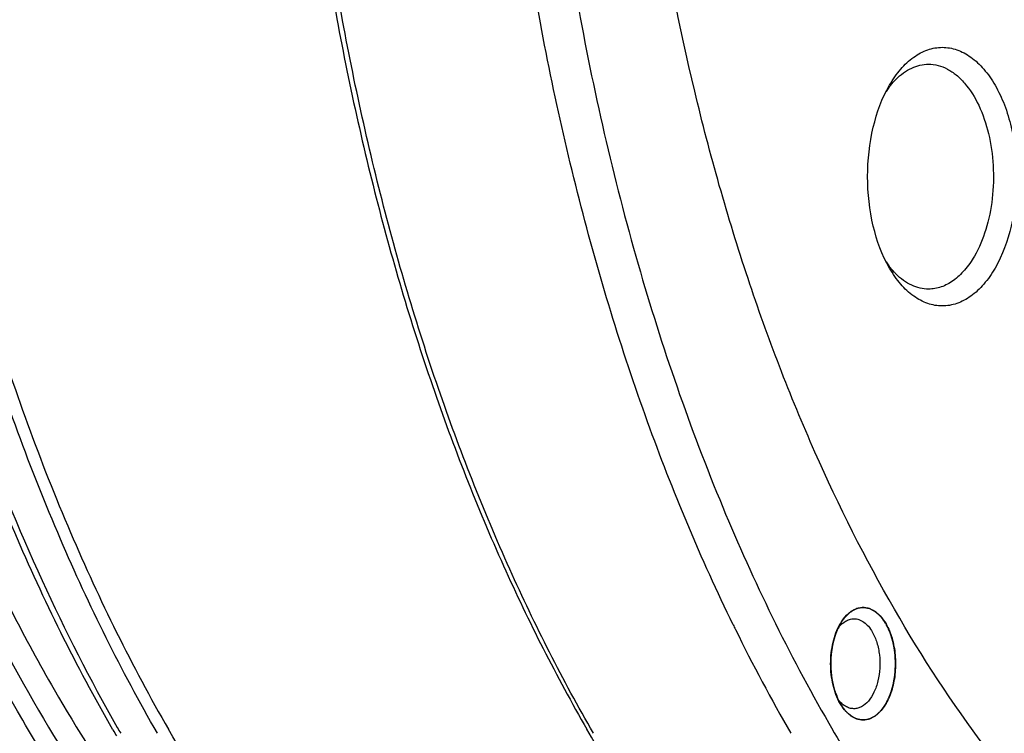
# Model space of a CAD drawing. Header units: millimetres. Extents: x -131 to 420, y 0 to 297.
# Tile 4 of 28: x -101 to -84, y 34 to 47. Entities that reach past the tile are written whole.
import ezdxf

# ---------------------------------------------------------------- set-up
doc = ezdxf.new("R2010")
doc.units = ezdxf.units.MM
doc.header["$LTSCALE"] = 23.1
doc.layers.get('0').update_dxf_attribs({"linetype": 'CONTINUOUS'})
doc.layers.add('02___PRT_ALL_AXES', color=7, linetype='CONTINUOUS')
doc.layers.add('7_ALL_FEATURES', color=7, linetype='CONTINUOUS')

msp = doc.modelspace()

# ---------------------------------------------------------------- linework, layer by layer
at = {"color": 7, "linetype": 'Continuous'}
for centre, radius, start, end in [((-84.6306, 45.0074), 1.6131, 143.06646, 146.25286), ((-84.6326, 43.7711), 1.6106, 213.72047, 216.93146), ((-74.1112, 49.3404), 29.5758, 209.99971, 210.24251)]:
    msp.add_arc(centre, radius, start, end, dxfattribs=at)
at = {"color": 9, "linetype": 'Continuous'}
msp.add_arc((-73.8098, 49.373), 29.7653, 209.76975, 209.99971, dxfattribs=at)
for points, knots in [([(-101.7348, 34.4905), (-102.375, 35.5994), (-103.549, 37.9727), (-104.9489, 41.7982), (-106.0187, 45.9305), (-106.7366, 50.2846), (-107.0879, 54.7716), (-107.0654, 59.2995), (-106.6696, 63.7754), (-105.9086, 68.1075), (-104.798, 72.2073), (-103.3599, 75.9912), (-101.623, 79.3828), (-99.6201, 82.3136), (-97.3891, 84.7238), (-95.3322, 86.2844), (-93.6236, 87.2002), (-92.3393, 87.7157), (-91.0361, 88.0691), (-90.1542, 88.1957), (-89.7152, 88.2308)], [0, 0, 0, 0, 0.0619479, 0.1277594, 0.1967722, 0.2681612, 0.3409927, 0.4142709, 0.4869812, 0.5581326, 0.6268024, 0.6921822, 0.7536312, 0.8107383, 0.8633961, 0.9118864, 0.9348158, 0.9570268, 0.9786898, 1, 1, 1, 1]), ([(-94.8563, 85.0059), (-96.2926, 84.0148), (-97.9028, 82.4192), (-99.5269, 80.2437), (-100.6312, 78.5665), (-101.8868, 76.2574), (-103.1653, 73.2358), (-104.2199, 69.9662), (-105.035, 66.4977), (-105.5982, 62.8824), (-105.9013, 59.1749), (-105.9396, 55.4309), (-105.7125, 51.7071), (-105.2234, 48.0596), (-104.4798, 44.5434), (-103.4927, 41.2113), (-102.277, 38.1137), (-101.2977, 36.18), (-100.7713, 35.2683)], [0, 0, 0, 0, 0.097492, 0.124173, 0.151764, 0.2095866, 0.2707325, 0.3348028, 0.4012838, 0.4695761, 0.5390207, 0.6089221, 0.6785705, 0.7472643, 0.8143314, 0.879153, 0.9411868, 1, 1, 1, 1]), ([(-101.3306, 34.7238), (-101.8315, 35.5914), (-102.7687, 37.4242), (-103.9509, 40.3516), (-104.9324, 43.4933), (-105.7003, 46.808), (-106.2447, 50.2529), (-106.5585, 53.7828), (-106.6377, 57.3517), (-106.4812, 60.9129), (-106.0909, 64.4199), (-105.4722, 67.8268), (-104.6328, 71.0894), (-103.5838, 74.165), (-102.3387, 77.0138), (-100.9129, 79.599), (-99.3249, 81.8868), (-98.1323, 83.2373), (-97.5137, 83.8478)], [0, 0, 0, 0, 0.0576274, 0.1182192, 0.181419, 0.2467798, 0.3137905, 0.3818923, 0.4504969, 0.5190022, 0.5868092, 0.6533373, 0.7180415, 0.7804296, 0.8400821, 0.8966737, 0.9499987, 1, 1, 1, 1]), ([(-96.6535, 83.1592), (-97.2345, 82.5037), (-98.3495, 81.0771), (-99.8273, 78.7075), (-101.1446, 76.0712), (-102.2856, 73.2005), (-103.2368, 70.13), (-103.9867, 66.897), (-104.5263, 63.5405), (-104.849, 60.1016), (-104.951, 56.622), (-104.8309, 53.1441), (-104.4903, 49.7103), (-103.9332, 46.3625), (-103.1664, 43.1413), (-102.1993, 40.0857), (-101.0435, 37.2331), (-100.1326, 35.4432), (-99.6469, 34.5941)], [0, 0, 0, 0, 0.0512821, 0.1057423, 0.1632601, 0.2235943, 0.286407, 0.3512836, 0.4177515, 0.4852952, 0.5533721, 0.6214261, 0.688902, 0.7552586, 0.8199836, 0.8826085, 0.9427232, 1, 1, 1, 1]), ([(-97.9369, 82.8656), (-98.5208, 82.2394), (-99.6431, 80.8682), (-101.1329, 78.5742), (-102.4642, 76.007), (-103.6207, 73.199), (-104.5883, 70.1851), (-105.355, 67.0029), (-105.9112, 63.6921), (-106.2501, 60.2944), (-106.3674, 56.8524), (-106.2615, 53.4093), (-105.9338, 50.0083), (-105.3885, 46.6921), (-104.6323, 43.5024), (-103.6747, 40.4789), (-102.5276, 37.6597), (-101.622, 35.8932), (-101.1387, 35.0562)], [0, 0, 0, 0, 0.0507983, 0.1048405, 0.1620279, 0.2221303, 0.2848118, 0.3496536, 0.416173, 0.4838409, 0.552098, 0.6203698, 0.6880815, 0.7546726, 0.8196121, 0.8824148, 0.9426568, 1, 1, 1, 1]), ([(-100.7713, 35.2683), (-100.3615, 34.5585), (-99.5038, 33.2097), (-97.6457, 30.8341), (-96.0154, 29.3213), (-94.8465, 28.5162)], [0, 0, 0, 0, 0.2719034, 0.5291644, 1, 1, 1, 1]), ([(-101.1387, 35.0562), (-100.6706, 34.2453), (-99.6863, 32.7158), (-98.5356, 31.3053), (-97.9362, 30.6626)], [0, 0, 0, 0, 0.5158458, 1, 1, 1, 1]), ([(-97.5136, 29.681), (-98.2377, 30.3955), (-99.6234, 32.0018), (-100.7828, 33.775), (-101.3306, 34.7238)], [0, 0, 0, 0, 0.4814647, 1, 1, 1, 1])]:
    msp.add_open_spline(points, degree=3, knots=knots, dxfattribs=at)
at = {"color": 7, "linetype": 'Continuous'}
for points, knots in [([(-99.7247, 34.5526), (-100.378, 35.6841), (-101.573, 38.1075), (-102.9887, 42.0151), (-104.0595, 46.2348), (-104.763, 50.6772), (-105.0849, 55.2487), (-105.0183, 59.8524), (-104.5648, 64.3906), (-103.7336, 68.7671), (-102.542, 72.8898), (-101.014, 76.6723), (-99.1795, 80.0361), (-97.0723, 82.9117), (-94.7302, 85.2375), (-92.5768, 86.6961), (-90.7942, 87.5113), (-89.4534, 87.9446), (-88.0953, 88.2061), (-87.1818, 88.2645), (-86.7278, 88.2645)], [0, 0, 0, 0, 0.0623418, 0.1285605, 0.1979793, 0.2697453, 0.3428901, 0.4163805, 0.4891677, 0.5602351, 0.6286479, 0.6936064, 0.7545062, 0.8110079, 0.8631178, 0.9112707, 0.9341679, 0.9564617, 0.9783381, 1, 1, 1, 1]), ([(-85.822, 36.6953), (-86.3438, 37.5991), (-87.3098, 39.5224), (-88.4921, 42.6106), (-89.4329, 45.9383), (-90.1159, 49.449), (-90.53, 53.0835), (-90.668, 56.7804), (-90.5276, 60.477), (-90.1112, 64.1107), (-89.4258, 67.6201), (-88.483, 70.9459), (-87.2984, 74.0322), (-85.8915, 76.8272), (-84.285, 79.2843), (-82.5033, 81.3625), (-80.5746, 83.0252), (-79.1651, 83.8617), (-78.4524, 84.1904)], [0, 0, 0, 0, 0.0598961, 0.1232381, 0.1895192, 0.2581053, 0.3282743, 0.3992472, 0.4702165, 0.5403753, 0.6089444, 0.6752027, 0.7385179, 0.7983818, 0.8544515, 0.9065975, 0.954959, 1, 1, 1, 1]), ([(-85.9111, 46.0164), (-85.8528, 46.1173), (-85.7267, 46.3004), (-85.4968, 46.5192), (-85.2422, 46.6577), (-84.9721, 46.7056), (-84.7021, 46.6577), (-84.4475, 46.5192), (-84.2175, 46.3004), (-84.0182, 46.011), (-83.8555, 45.6616), (-83.6916, 45.122), (-83.6121, 44.3895), (-83.7053, 43.5317), (-83.8999, 42.9946), (-84.0332, 42.7637)], [0, 0, 0, 0, 0.0604203, 0.1144982, 0.1631152, 0.2085288, 0.2539403, 0.3025655, 0.3566275, 0.4170595, 0.4837035, 0.5556123, 0.7087055, 0.8617923, 1, 1, 1, 1]), ([(-85.7945, 46.122), (-85.7137, 46.2028), (-85.5375, 46.337), (-85.3193, 46.39), (-85.2171, 46.39)], [0, 0, 0, 0, 0.5279005, 1, 1, 1, 1]), ([(-85.2171, 46.39), (-85.1601, 46.39), (-85.0434, 46.3748), (-84.8749, 46.3079), (-84.7151, 46.1992), (-84.5099, 45.9948), (-84.2978, 45.6464), (-84.1305, 45.1454), (-84.0515, 44.5832), (-84.0675, 44.0054), (-84.1768, 43.4591), (-84.3151, 43.1239), (-84.4006, 42.9758)], [0, 0, 0, 0, 0.0428605, 0.0874878, 0.1353231, 0.1872862, 0.3045517, 0.4382226, 0.5825681, 0.7297282, 0.8713113, 1, 1, 1, 1]), ([(-85.92, 45.9766), (-85.9101, 45.9898), (-85.8708, 46.0403), (-85.8281, 46.0883), (-85.7945, 46.122)], [0, 0, 0, 0, 0.2570314, 1, 1, 1, 1]), ([(-85.9111, 42.7637), (-86.0443, 42.9945), (-86.2389, 43.5315), (-86.3321, 44.39), (-86.2389, 45.2485), (-86.0444, 45.7855), (-85.9111, 46.0164)], [0, 0, 0, 0, 0.2372145, 0.4999965, 0.7627681, 1, 1, 1, 1]), ([(-84.4006, 42.9758), (-84.4513, 42.8881), (-84.5609, 42.7289), (-84.7609, 42.5386), (-84.9821, 42.4182), (-85.1409, 42.39), (-85.2171, 42.39)], [0, 0, 0, 0, 0.2897021, 0.5490867, 0.7822161, 1, 1, 1, 1]), ([(-85.7945, 42.658), (-85.8055, 42.669), (-85.8499, 42.7152), (-85.8909, 42.7646), (-85.92, 42.8034)], [0, 0, 0, 0, 0.2430885, 1, 1, 1, 1]), ([(-84.0332, 42.7637), (-84.0914, 42.6628), (-84.2175, 42.4796), (-84.4475, 42.2608), (-84.7021, 42.1224), (-84.9721, 42.0744), (-85.2422, 42.1224), (-85.4967, 42.2608), (-85.7267, 42.4796), (-85.8528, 42.6627), (-85.9111, 42.7637)], [0, 0, 0, 0, 0.1448726, 0.2745379, 0.3911093, 0.4999997, 0.6088848, 0.7254748, 0.8551007, 1, 1, 1, 1]), ([(-85.2171, 42.39), (-85.2676, 42.39), (-85.3708, 42.402), (-85.577, 42.4741), (-85.7137, 42.5772), (-85.7945, 42.658)], [0, 0, 0, 0, 0.2329646, 0.4735929, 1, 1, 1, 1]), ([(-85.9722, 36.435), (-85.9795, 36.4454), (-85.9904, 36.4609), (-86.0049, 36.4815), (-86.0158, 36.497), (-86.0248, 36.5099), (-86.0321, 36.5202), (-86.0375, 36.528), (-86.043, 36.5357), (-86.0475, 36.5422), (-86.0511, 36.5473), (-86.0534, 36.5505), (-86.0552, 36.5531), (-86.0566, 36.5551), (-86.0577, 36.5567), (-86.0585, 36.5578), (-86.059, 36.5584), (-86.0593, 36.559), (-86.0597, 36.5593), (-86.0602, 36.5598), (-86.0611, 36.5606), (-86.0624, 36.5618), (-86.0639, 36.5632), (-86.066, 36.5652), (-86.0686, 36.5676), (-86.0727, 36.5714), (-86.0779, 36.5762), (-86.0841, 36.582), (-86.0903, 36.5877), (-86.0986, 36.5954), (-86.1089, 36.605), (-86.1193, 36.6146), (-86.1276, 36.6223), (-86.1338, 36.6281), (-86.14, 36.6339), (-86.1451, 36.6387), (-86.1493, 36.6425), (-86.1519, 36.6449), (-86.1539, 36.6468), (-86.1555, 36.6483), (-86.1568, 36.6495), (-86.1577, 36.6503), (-86.1582, 36.6508), (-86.1586, 36.6512), (-86.159, 36.6514), (-86.1596, 36.6517), (-86.1606, 36.6522), (-86.162, 36.653), (-86.1637, 36.6539), (-86.166, 36.6551), (-86.1689, 36.6566), (-86.1735, 36.659), (-86.1792, 36.662), (-86.186, 36.6656), (-86.1929, 36.6692), (-86.202, 36.674), (-86.2135, 36.68), (-86.2249, 36.686), (-86.234, 36.6909), (-86.2409, 36.6945), (-86.2477, 36.6981), (-86.2535, 36.7011), (-86.258, 36.7035), (-86.2609, 36.705), (-86.2632, 36.7062), (-86.2649, 36.7071), (-86.2663, 36.7078), (-86.2673, 36.7084), (-86.2679, 36.7087), (-86.2683, 36.7089), (-86.2688, 36.709), (-86.2693, 36.7091), (-86.2704, 36.7092), (-86.2718, 36.7095), (-86.2736, 36.7098), (-86.2759, 36.7102), (-86.2788, 36.7107), (-86.2835, 36.7115), (-86.2893, 36.7125), (-86.2964, 36.7137), (-86.3034, 36.7148), (-86.3127, 36.7164), (-86.3244, 36.7184), (-86.3361, 36.7204), (-86.3454, 36.722), (-86.3524, 36.7232), (-86.3594, 36.7244), (-86.3653, 36.7254), (-86.3699, 36.7262), (-86.3729, 36.7267), (-86.3752, 36.727), (-86.377, 36.7273), (-86.3784, 36.7276), (-86.3794, 36.7278), (-86.38, 36.7279), (-86.3805, 36.728), (-86.3809, 36.7279), (-86.3815, 36.7278), (-86.3825, 36.7276), (-86.384, 36.7273), (-86.3857, 36.727), (-86.3881, 36.7267), (-86.391, 36.7262), (-86.3956, 36.7254), (-86.4015, 36.7244), (-86.4085, 36.7232), (-86.4155, 36.722), (-86.4249, 36.7204), (-86.4365, 36.7184), (-86.4482, 36.7164), (-86.4576, 36.7148), (-86.4646, 36.7137), (-86.4716, 36.7125), (-86.4774, 36.7115), (-86.4821, 36.7107), (-86.485, 36.7102), (-86.4873, 36.7098), (-86.4891, 36.7095), (-86.4906, 36.7092), (-86.4916, 36.7091), (-86.4922, 36.709), (-86.4926, 36.7089), (-86.493, 36.7087), (-86.4936, 36.7084), (-86.4946, 36.7078), (-86.496, 36.7071), (-86.4977, 36.7062), (-86.5, 36.705), (-86.5029, 36.7035), (-86.5075, 36.7011), (-86.5132, 36.6981), (-86.52, 36.6945), (-86.5269, 36.6908), (-86.536, 36.686), (-86.5475, 36.68), (-86.5589, 36.674), (-86.568, 36.6692), (-86.5749, 36.6656), (-86.5818, 36.662), (-86.5875, 36.659), (-86.592, 36.6566), (-86.5949, 36.6551), (-86.5972, 36.6539), (-86.5989, 36.653), (-86.6003, 36.6522), (-86.6013, 36.6517), (-86.6019, 36.6514), (-86.6023, 36.6512), (-86.6027, 36.6508), (-86.6032, 36.6503), (-86.6041, 36.6495), (-86.6054, 36.6483), (-86.607, 36.6468), (-86.6091, 36.6449), (-86.6116, 36.6425), (-86.6158, 36.6387), (-86.621, 36.6339), (-86.6272, 36.6281), (-86.6334, 36.6223), (-86.6416, 36.6146), (-86.652, 36.605), (-86.6623, 36.5954), (-86.6706, 36.5877), (-86.6768, 36.582), (-86.683, 36.5762), (-86.6882, 36.5714), (-86.6923, 36.5676), (-86.6949, 36.5652), (-86.697, 36.5632), (-86.6985, 36.5618), (-86.6998, 36.5606), (-86.7007, 36.5598), (-86.7012, 36.5593), (-86.7016, 36.559), (-86.702, 36.5584), (-86.7024, 36.5578), (-86.7032, 36.5566), (-86.7044, 36.555), (-86.7058, 36.553), (-86.7076, 36.5504), (-86.7099, 36.5471), (-86.7136, 36.5418), (-86.7182, 36.5353), (-86.7237, 36.5274), (-86.7293, 36.5195), (-86.7366, 36.509), (-86.7458, 36.4958), (-86.7569, 36.48), (-86.7716, 36.459), (-86.7827, 36.4432), (-86.7901, 36.4327)], [0, 0, 0, 0, 0.03125, 0.046875, 0.0625, 0.078125, 0.0859375, 0.09375, 0.1015625, 0.109375, 0.1132812, 0.1171875, 0.1191406, 0.1210938, 0.1230469, 0.1240234, 0.1245117, 0.125, 0.1254883, 0.1259766, 0.1269531, 0.1289062, 0.1308594, 0.1328125, 0.1367188, 0.140625, 0.1484375, 0.15625, 0.1640625, 0.171875, 0.1875, 0.203125, 0.2109375, 0.21875, 0.2265625, 0.234375, 0.2382812, 0.2421875, 0.2441406, 0.2460938, 0.2480469, 0.2490234, 0.2495117, 0.25, 0.2504883, 0.2509766, 0.2519531, 0.2539062, 0.2558594, 0.2578125, 0.2617188, 0.265625, 0.2734375, 0.28125, 0.2890625, 0.296875, 0.3125, 0.328125, 0.3359375, 0.34375, 0.3515625, 0.359375, 0.3632812, 0.3671875, 0.3691406, 0.3710938, 0.3730469, 0.3740234, 0.3745117, 0.375, 0.3754883, 0.3759766, 0.3769531, 0.3789062, 0.3808594, 0.3828125, 0.3867188, 0.390625, 0.3984375, 0.40625, 0.4140625, 0.421875, 0.4375, 0.453125, 0.4609375, 0.46875, 0.4765625, 0.484375, 0.4882812, 0.4921875, 0.4941406, 0.4960938, 0.4980469, 0.4990234, 0.4995117, 0.5, 0.5004883, 0.5009766, 0.5019531, 0.5039062, 0.5058594, 0.5078125, 0.5117188, 0.515625, 0.5234375, 0.53125, 0.5390625, 0.546875, 0.5625, 0.578125, 0.5859375, 0.59375, 0.6015625, 0.609375, 0.6132812, 0.6171875, 0.6191406, 0.6210938, 0.6230469, 0.6240234, 0.6245117, 0.625, 0.6254883, 0.6259766, 0.6269531, 0.6289062, 0.6308594, 0.6328125, 0.6367188, 0.640625, 0.6484375, 0.65625, 0.6640625, 0.671875, 0.6875, 0.703125, 0.7109375, 0.71875, 0.7265625, 0.734375, 0.7382812, 0.7421875, 0.7441406, 0.7460938, 0.7480469, 0.7490234, 0.7495117, 0.75, 0.7504883, 0.7509766, 0.7519531, 0.7539062, 0.7558594, 0.7578125, 0.7617188, 0.765625, 0.7734375, 0.78125, 0.7890625, 0.796875, 0.8125, 0.828125, 0.8359375, 0.84375, 0.8515625, 0.859375, 0.8632812, 0.8671875, 0.8691406, 0.8710938, 0.8730469, 0.8740234, 0.8745117, 0.875, 0.8754883, 0.8759766, 0.8769531, 0.8789062, 0.8808594, 0.8828125, 0.8867188, 0.890625, 0.8984375, 0.90625, 0.9140625, 0.921875, 0.9375, 0.953125, 0.96875, 1, 1, 1, 1]), ([(-86.7887, 36.4351), (-86.7782, 36.4532), (-86.7368, 36.5198), (-86.6857, 36.5809), (-86.6426, 36.6189)], [0, 0, 0, 0, 0.2669109, 1, 1, 1, 1]), ([(-86.6426, 36.6189), (-86.6294, 36.6306), (-86.578, 36.6719), (-86.5175, 36.7028), (-86.4708, 36.7156)], [0, 0, 0, 0, 0.2659908, 1, 1, 1, 1]), ([(-86.4708, 36.7156), (-86.4271, 36.7276), (-86.332, 36.7344), (-86.1926, 36.6836), (-86.0681, 36.5799), (-86.0023, 36.4871), (-85.9722, 36.435)], [0, 0, 0, 0, 0.2210818, 0.4500771, 0.7065917, 1, 1, 1, 1]), ([(-78.4524, 29.3385), (-79.1667, 29.668), (-80.5793, 30.5067), (-82.5117, 32.1746), (-84.2962, 34.2591), (-85.3322, 35.8469), (-85.822, 36.6953)], [0, 0, 0, 0, 0.2233407, 0.4631886, 0.7218426, 1, 1, 1, 1]), ([(-86.7887, 35.0208), (-86.8467, 35.1212), (-86.9312, 35.3547), (-86.9718, 35.7279), (-86.9312, 36.1012), (-86.8466, 36.3347), (-86.7887, 36.4351)], [0, 0, 0, 0, 0.2372215, 0.5000027, 0.7627839, 1, 1, 1, 1]), ([(-86.7901, 36.4327), (-86.7955, 36.421), (-86.8064, 36.3977), (-86.82, 36.3685), (-86.8308, 36.3452), (-86.8376, 36.3306), (-86.8431, 36.319), (-86.8471, 36.3102), (-86.8512, 36.3015), (-86.8546, 36.2942), (-86.8573, 36.2883), (-86.8594, 36.284), (-86.8611, 36.2803), (-86.8624, 36.2774), (-86.8633, 36.2756), (-86.8639, 36.2741), (-86.8647, 36.2727), (-86.8652, 36.2705), (-86.866, 36.268), (-86.867, 36.2646), (-86.8683, 36.2603), (-86.8702, 36.2536), (-86.8727, 36.2451), (-86.8767, 36.2315), (-86.8817, 36.2145), (-86.8877, 36.1941), (-86.8937, 36.1738), (-86.8997, 36.1534), (-86.9047, 36.1364), (-86.9087, 36.1228), (-86.9117, 36.1126), (-86.9142, 36.1042), (-86.9162, 36.0974), (-86.9175, 36.0931), (-86.9183, 36.0902), (-86.9188, 36.0885), (-86.9191, 36.0874), (-86.9194, 36.0866), (-86.9195, 36.0856), (-86.9198, 36.084), (-86.9203, 36.0808), (-86.921, 36.0762), (-86.9221, 36.0688), (-86.9236, 36.0596), (-86.9259, 36.0449), (-86.9287, 36.0265), (-86.9333, 35.9971), (-86.9378, 35.9676), (-86.9418, 35.9418), (-86.9441, 35.9271), (-86.9458, 35.9161), (-86.9472, 35.9069), (-86.9484, 35.8995), (-86.9492, 35.894), (-86.9499, 35.8894), (-86.9504, 35.8862), (-86.9507, 35.8843), (-86.9507, 35.8824), (-86.9508, 35.88), (-86.9509, 35.8762), (-86.9511, 35.8715), (-86.9512, 35.8658), (-86.9515, 35.8582), (-86.9519, 35.8448), (-86.9525, 35.8258), (-86.9532, 35.803), (-86.9538, 35.7801), (-86.9545, 35.7573), (-86.9552, 35.7345), (-86.9558, 35.7155), (-86.9562, 35.7021), (-86.9564, 35.6945), (-86.9566, 35.6888), (-86.9568, 35.6841), (-86.9569, 35.6802), (-86.9569, 35.6779), (-86.957, 35.676), (-86.9569, 35.6741), (-86.9566, 35.6708), (-86.9561, 35.6661), (-86.9556, 35.6604), (-86.9549, 35.6529), (-86.9541, 35.6435), (-86.953, 35.6322), (-86.9517, 35.6172), (-86.9493, 35.5908), (-86.9465, 35.5607), (-86.9438, 35.5306), (-86.942, 35.5118), (-86.9407, 35.4967), (-86.9398, 35.4873), (-86.9391, 35.4798), (-86.9387, 35.4751), (-86.9384, 35.4718), (-86.9382, 35.4701), (-86.9382, 35.4692), (-86.9379, 35.4683), (-86.9377, 35.4672), (-86.9373, 35.4654), (-86.9366, 35.4623), (-86.9356, 35.4578), (-86.934, 35.4507), (-86.9321, 35.4418), (-86.9297, 35.4312), (-86.9266, 35.4169), (-86.9226, 35.3991), (-86.9179, 35.3778), (-86.9132, 35.3564), (-86.9084, 35.3351), (-86.9045, 35.3173), (-86.9013, 35.3031), (-86.8994, 35.2942), (-86.8978, 35.2871), (-86.8968, 35.2826), (-86.896, 35.279), (-86.8954, 35.2764), (-86.895, 35.2741), (-86.8943, 35.2725), (-86.8937, 35.2709), (-86.893, 35.2689), (-86.8917, 35.2656), (-86.8902, 35.2616), (-86.8884, 35.2567), (-86.886, 35.2503), (-86.8829, 35.2422), (-86.878, 35.2292), (-86.8719, 35.213), (-86.8646, 35.1936), (-86.8549, 35.1677), (-86.8427, 35.1353), (-86.833, 35.1094), (-86.8281, 35.0964)], [0, 0, 0, 0, 0.03125, 0.0625, 0.078125, 0.09375, 0.1015625, 0.109375, 0.1171875, 0.125, 0.1289062, 0.1328125, 0.1367188, 0.1386719, 0.140625, 0.1416016, 0.1425781, 0.1445312, 0.1464844, 0.1484375, 0.1523438, 0.15625, 0.1640625, 0.171875, 0.1875, 0.203125, 0.21875, 0.234375, 0.25, 0.2578125, 0.265625, 0.2734375, 0.2773438, 0.28125, 0.2832031, 0.2841797, 0.2851562, 0.2856445, 0.2861328, 0.2871094, 0.2890625, 0.2929688, 0.296875, 0.3046875, 0.3125, 0.328125, 0.34375, 0.375, 0.390625, 0.3984375, 0.40625, 0.4140625, 0.4179688, 0.421875, 0.4257812, 0.4277344, 0.4287109, 0.4296875, 0.4316406, 0.4335938, 0.4375, 0.4414062, 0.4453125, 0.453125, 0.46875, 0.484375, 0.5, 0.515625, 0.53125, 0.546875, 0.5546875, 0.5585938, 0.5625, 0.5664062, 0.5683594, 0.5703125, 0.5712891, 0.5722656, 0.5742188, 0.578125, 0.5820312, 0.5859375, 0.59375, 0.6015625, 0.609375, 0.625, 0.65625, 0.671875, 0.6875, 0.6953125, 0.703125, 0.7070312, 0.7109375, 0.7128906, 0.7138672, 0.7143555, 0.7148438, 0.7158203, 0.7167969, 0.71875, 0.7226562, 0.7265625, 0.734375, 0.7421875, 0.75, 0.765625, 0.78125, 0.796875, 0.8125, 0.828125, 0.8359375, 0.84375, 0.8476562, 0.8515625, 0.8535156, 0.8554688, 0.8574219, 0.8583984, 0.859375, 0.8613281, 0.8632812, 0.8671875, 0.8710938, 0.875, 0.8828125, 0.890625, 0.90625, 0.921875, 0.9375, 0.96875, 1, 1, 1, 1]), ([(-86.8317, 36.3534), (-86.8218, 36.3671), (-86.7831, 36.4163), (-86.7355, 36.4593), (-86.6963, 36.4831)], [0, 0, 0, 0, 0.2689924, 1, 1, 1, 1]), ([(-86.7887, 35.0208), (-86.7814, 35.0105), (-86.7706, 34.995), (-86.756, 34.9744), (-86.7452, 34.9589), (-86.7361, 34.946), (-86.7288, 34.9357), (-86.7234, 34.9279), (-86.718, 34.9202), (-86.7134, 34.9137), (-86.7098, 34.9086), (-86.7075, 34.9053), (-86.7057, 34.9028), (-86.7044, 34.9008), (-86.7032, 34.8992), (-86.7024, 34.8981), (-86.702, 34.8974), (-86.7016, 34.8969), (-86.7012, 34.8966), (-86.7007, 34.8961), (-86.6998, 34.8953), (-86.6985, 34.8941), (-86.697, 34.8926), (-86.6949, 34.8907), (-86.6923, 34.8883), (-86.6882, 34.8845), (-86.683, 34.8797), (-86.6768, 34.8739), (-86.6706, 34.8681), (-86.6623, 34.8604), (-86.652, 34.8508), (-86.6416, 34.8412), (-86.6334, 34.8335), (-86.6272, 34.8278), (-86.6209, 34.822), (-86.6158, 34.8172), (-86.6116, 34.8134), (-86.6091, 34.811), (-86.607, 34.8091), (-86.6054, 34.8076), (-86.6041, 34.8064), (-86.6032, 34.8056), (-86.6027, 34.8051), (-86.6023, 34.8047), (-86.6019, 34.8045), (-86.6013, 34.8042), (-86.6004, 34.8037), (-86.599, 34.8029), (-86.5973, 34.8021), (-86.595, 34.8009), (-86.5922, 34.7994), (-86.5877, 34.797), (-86.5821, 34.794), (-86.5754, 34.7905), (-86.5687, 34.7869), (-86.5597, 34.7821), (-86.5485, 34.7762), (-86.5372, 34.7703), (-86.5282, 34.7655), (-86.5215, 34.7619), (-86.5148, 34.7584), (-86.5092, 34.7554), (-86.5047, 34.753), (-86.5019, 34.7515), (-86.4996, 34.7503), (-86.4979, 34.7494), (-86.4965, 34.7487), (-86.4956, 34.7482), (-86.495, 34.7479), (-86.4946, 34.7476), (-86.4941, 34.7476), (-86.4935, 34.7475), (-86.4925, 34.7473), (-86.491, 34.747), (-86.4892, 34.7467), (-86.4868, 34.7463), (-86.4839, 34.7458), (-86.4791, 34.745), (-86.4732, 34.744), (-86.466, 34.7427), (-86.4589, 34.7415), (-86.4494, 34.7399), (-86.4375, 34.7378), (-86.4256, 34.7357), (-86.4161, 34.7341), (-86.409, 34.7329), (-86.4019, 34.7316), (-86.3959, 34.7306), (-86.3912, 34.7298), (-86.3882, 34.7293), (-86.3858, 34.7289), (-86.384, 34.7286), (-86.3825, 34.7283), (-86.3815, 34.7281), (-86.3809, 34.728), (-86.3805, 34.7279), (-86.38, 34.728), (-86.3794, 34.7281), (-86.3784, 34.7283), (-86.377, 34.7285), (-86.3752, 34.7288), (-86.3729, 34.7292), (-86.3699, 34.7297), (-86.3653, 34.7305), (-86.3594, 34.7315), (-86.3524, 34.7327), (-86.3454, 34.7339), (-86.3361, 34.7355), (-86.3244, 34.7375), (-86.3127, 34.7394), (-86.3034, 34.741), (-86.2964, 34.7422), (-86.2893, 34.7434), (-86.2835, 34.7444), (-86.2788, 34.7452), (-86.2759, 34.7457), (-86.2736, 34.7461), (-86.2718, 34.7464), (-86.2704, 34.7466), (-86.2693, 34.7468), (-86.2688, 34.7469), (-86.2683, 34.7469), (-86.2679, 34.7472), (-86.2673, 34.7475), (-86.2664, 34.748), (-86.2649, 34.7487), (-86.2633, 34.7496), (-86.261, 34.7508), (-86.2582, 34.7523), (-86.2537, 34.7546), (-86.2481, 34.7576), (-86.2414, 34.7611), (-86.2346, 34.7646), (-86.2256, 34.7693), (-86.2144, 34.7752), (-86.2031, 34.7811), (-86.1942, 34.7858), (-86.1874, 34.7893), (-86.1807, 34.7928), (-86.1751, 34.7958), (-86.1706, 34.7981), (-86.1678, 34.7996), (-86.1655, 34.8008), (-86.1638, 34.8016), (-86.1624, 34.8024), (-86.1614, 34.8029), (-86.1609, 34.8032), (-86.1604, 34.8034), (-86.1601, 34.8038), (-86.1595, 34.8042), (-86.1586, 34.8051), (-86.1573, 34.8063), (-86.1558, 34.8077), (-86.1537, 34.8096), (-86.1511, 34.812), (-86.147, 34.8158), (-86.1418, 34.8206), (-86.1356, 34.8263), (-86.1294, 34.832), (-86.1211, 34.8397), (-86.1107, 34.8492), (-86.1003, 34.8588), (-86.0921, 34.8664), (-86.0858, 34.8721), (-86.0796, 34.8778), (-86.0744, 34.8826), (-86.0703, 34.8864), (-86.0677, 34.8888), (-86.0656, 34.8907), (-86.0641, 34.8922), (-86.0628, 34.8934), (-86.0619, 34.8942), (-86.0614, 34.8947), (-86.0609, 34.895), (-86.0606, 34.8955), (-86.0602, 34.8962), (-86.0593, 34.8973), (-86.0582, 34.899), (-86.0568, 34.9009), (-86.055, 34.9035), (-86.0526, 34.9068), (-86.0489, 34.9121), (-86.0443, 34.9186), (-86.0388, 34.9265), (-86.0332, 34.9343), (-86.0258, 34.9448), (-86.0166, 34.9579), (-86.0073, 34.971), (-85.9999, 34.9815), (-85.9944, 34.9894), (-85.9889, 34.9972), (-85.9842, 35.0038), (-85.9805, 35.009), (-85.9782, 35.0123), (-85.9764, 35.0149), (-85.975, 35.0169), (-85.9738, 35.0185), (-85.973, 35.0197), (-85.9726, 35.0204), (-85.9722, 35.0208), (-85.9719, 35.0214), (-85.9716, 35.0222), (-85.9709, 35.0236), (-85.97, 35.0255), (-85.9689, 35.0279), (-85.9674, 35.031), (-85.9655, 35.035), (-85.9625, 35.0413), (-85.9588, 35.0491), (-85.9543, 35.0585), (-85.9499, 35.068), (-85.9439, 35.0805), (-85.9365, 35.0962), (-85.929, 35.112), (-85.923, 35.1245), (-85.9186, 35.1339), (-85.9141, 35.1434), (-85.9104, 35.1512), (-85.9074, 35.1575), (-85.9055, 35.1614), (-85.904, 35.1646), (-85.9029, 35.1669), (-85.902, 35.1689), (-85.9013, 35.1703), (-85.901, 35.1711), (-85.9007, 35.1716), (-85.9005, 35.1723), (-85.9002, 35.1732), (-85.8997, 35.1748), (-85.899, 35.177), (-85.8982, 35.1797), (-85.8971, 35.1833), (-85.8957, 35.1878), (-85.8935, 35.1949), (-85.8907, 35.2039), (-85.8874, 35.2146), (-85.8841, 35.2254), (-85.8796, 35.2397), (-85.8741, 35.2576), (-85.8685, 35.2756), (-85.8641, 35.2899), (-85.8608, 35.3006), (-85.8574, 35.3114), (-85.8547, 35.3204), (-85.8524, 35.3275), (-85.8508, 35.3329), (-85.8494, 35.3374), (-85.8484, 35.3405), (-85.8479, 35.3423), (-85.8474, 35.3436), (-85.8472, 35.3451), (-85.8468, 35.347), (-85.8463, 35.3505), (-85.8454, 35.3553), (-85.8444, 35.3611), (-85.843, 35.3689), (-85.8413, 35.3786), (-85.8392, 35.3903), (-85.8372, 35.402), (-85.8344, 35.4175), (-85.831, 35.437), (-85.8275, 35.4564), (-85.8248, 35.472), (-85.8227, 35.4836), (-85.8207, 35.4953), (-85.819, 35.505), (-85.8176, 35.5128), (-85.8166, 35.5186), (-85.8157, 35.5235), (-85.8151, 35.5269), (-85.8148, 35.5288), (-85.8145, 35.5303), (-85.8144, 35.5318), (-85.8143, 35.5339), (-85.8141, 35.5375), (-85.8138, 35.5426), (-85.8134, 35.5488), (-85.813, 35.5571), (-85.8124, 35.5673), (-85.8117, 35.5797), (-85.8109, 35.5921), (-85.81, 35.6085), (-85.8088, 35.6291), (-85.8074, 35.6538), (-85.8062, 35.6744), (-85.8053, 35.6909), (-85.8047, 35.7012), (-85.8042, 35.7094), (-85.8038, 35.7156), (-85.8035, 35.7207), (-85.8033, 35.7243), (-85.8032, 35.7264), (-85.8031, 35.728), (-85.8032, 35.7295), (-85.8033, 35.7315), (-85.8035, 35.735), (-85.8038, 35.7401), (-85.8041, 35.7462), (-85.8046, 35.7542), (-85.8052, 35.7644), (-85.8061, 35.7805), (-85.8072, 35.8008), (-85.8086, 35.8251), (-85.81, 35.8493), (-85.8111, 35.8696), (-85.8121, 35.8858), (-85.8126, 35.8959), (-85.8131, 35.904), (-85.8134, 35.91), (-85.8137, 35.9151), (-85.8139, 35.9186), (-85.814, 35.9207), (-85.8141, 35.9222), (-85.8144, 35.9236), (-85.8147, 35.9256), (-85.8153, 35.929), (-85.8161, 35.9339), (-85.8172, 35.9397), (-85.8185, 35.9475), (-85.8202, 35.9572), (-85.8229, 35.9728), (-85.8263, 35.9922), (-85.8304, 36.0156), (-85.8338, 36.0351), (-85.8365, 36.0506), (-85.8385, 36.0623), (-85.8406, 36.074), (-85.8423, 36.0837), (-85.8436, 36.0915), (-85.8446, 36.0973), (-85.8455, 36.1022), (-85.8461, 36.1056), (-85.8464, 36.1075), (-85.8466, 36.109), (-85.8471, 36.1104), (-85.8476, 36.1122), (-85.8486, 36.1153), (-85.85, 36.1198), (-85.8516, 36.1252), (-85.8538, 36.1323), (-85.8566, 36.1413), (-85.8599, 36.1521), (-85.8632, 36.1629), (-85.8676, 36.1772), (-85.8731, 36.1952), (-85.8786, 36.2131), (-85.883, 36.2275), (-85.8864, 36.2383), (-85.8897, 36.249), (-85.8924, 36.258), (-85.8946, 36.2652), (-85.896, 36.2697), (-85.8971, 36.2733), (-85.8979, 36.276), (-85.8986, 36.2782), (-85.8991, 36.2798), (-85.8994, 36.2807), (-85.8996, 36.2814), (-85.8999, 36.2819), (-85.9002, 36.2827), (-85.9009, 36.2841), (-85.9019, 36.2861), (-85.903, 36.2885), (-85.9045, 36.2917), (-85.9064, 36.2957), (-85.9094, 36.3021), (-85.9132, 36.3102), (-85.9177, 36.3198), (-85.9223, 36.3294), (-85.9283, 36.3422), (-85.9359, 36.3582), (-85.945, 36.3774), (-85.9571, 36.403), (-85.9662, 36.4222), (-85.9722, 36.435)], [0, 0, 0, 0, 0.015625, 0.0234375, 0.03125, 0.0390625, 0.0429688, 0.046875, 0.0507812, 0.0546875, 0.0566406, 0.0585938, 0.0595703, 0.0605469, 0.0615234, 0.0620117, 0.0622559, 0.0625, 0.0627441, 0.0629883, 0.0634766, 0.0644531, 0.0654297, 0.0664062, 0.0683594, 0.0703125, 0.0742188, 0.078125, 0.0820312, 0.0859375, 0.09375, 0.1015625, 0.1054688, 0.109375, 0.1132812, 0.1171875, 0.1191406, 0.1210938, 0.1220703, 0.1230469, 0.1240234, 0.1245117, 0.1247559, 0.125, 0.1252441, 0.1254883, 0.1259766, 0.1269531, 0.1279297, 0.1289062, 0.1308594, 0.1328125, 0.1367188, 0.140625, 0.1445312, 0.1484375, 0.15625, 0.1640625, 0.1679688, 0.171875, 0.1757812, 0.1796875, 0.1816406, 0.1835938, 0.1845703, 0.1855469, 0.1865234, 0.1870117, 0.1872559, 0.1875, 0.1877441, 0.1879883, 0.1884766, 0.1894531, 0.1904297, 0.1914062, 0.1933594, 0.1953125, 0.1992188, 0.203125, 0.2070312, 0.2109375, 0.21875, 0.2265625, 0.2304688, 0.234375, 0.2382812, 0.2421875, 0.2441406, 0.2460938, 0.2470703, 0.2480469, 0.2490234, 0.2495117, 0.2497559, 0.25, 0.2502441, 0.2504883, 0.2509766, 0.2519531, 0.2529297, 0.2539062, 0.2558594, 0.2578125, 0.2617188, 0.265625, 0.2695312, 0.2734375, 0.28125, 0.2890625, 0.2929688, 0.296875, 0.3007812, 0.3046875, 0.3066406, 0.3085938, 0.3095703, 0.3105469, 0.3115234, 0.3120117, 0.3122559, 0.3125, 0.3127441, 0.3129883, 0.3134766, 0.3144531, 0.3154297, 0.3164062, 0.3183594, 0.3203125, 0.3242188, 0.328125, 0.3320312, 0.3359375, 0.34375, 0.3515625, 0.3554688, 0.359375, 0.3632812, 0.3671875, 0.3691406, 0.3710938, 0.3720703, 0.3730469, 0.3740234, 0.3745117, 0.3747559, 0.375, 0.3752441, 0.3754883, 0.3759766, 0.3769531, 0.3779297, 0.3789062, 0.3808594, 0.3828125, 0.3867188, 0.390625, 0.3945312, 0.3984375, 0.40625, 0.4140625, 0.4179688, 0.421875, 0.4257812, 0.4296875, 0.4316406, 0.4335938, 0.4345703, 0.4355469, 0.4365234, 0.4370117, 0.4372559, 0.4375, 0.4377441, 0.4379883, 0.4384766, 0.4394531, 0.4404297, 0.4414062, 0.4433594, 0.4453125, 0.4492188, 0.453125, 0.4570312, 0.4609375, 0.46875, 0.4765625, 0.4804688, 0.484375, 0.4882812, 0.4921875, 0.4941406, 0.4960938, 0.4970703, 0.4980469, 0.4990234, 0.4995117, 0.4997559, 0.5, 0.5002441, 0.5004883, 0.5009766, 0.5019531, 0.5029297, 0.5039062, 0.5058594, 0.5078125, 0.5117188, 0.515625, 0.5195312, 0.5234375, 0.53125, 0.5390625, 0.5429688, 0.546875, 0.5507812, 0.5546875, 0.5566406, 0.5585938, 0.5595703, 0.5605469, 0.5615234, 0.5620117, 0.5622559, 0.5625, 0.5627441, 0.5629883, 0.5634766, 0.5644531, 0.5654297, 0.5664062, 0.5683594, 0.5703125, 0.5742188, 0.578125, 0.5820312, 0.5859375, 0.59375, 0.6015625, 0.6054688, 0.609375, 0.6132812, 0.6171875, 0.6191406, 0.6210938, 0.6230469, 0.6240234, 0.6245117, 0.625, 0.6254883, 0.6259766, 0.6269531, 0.6289062, 0.6308594, 0.6328125, 0.6367188, 0.640625, 0.6445312, 0.6484375, 0.65625, 0.6640625, 0.6679688, 0.671875, 0.6757812, 0.6796875, 0.6816406, 0.6835938, 0.6855469, 0.6865234, 0.6870117, 0.6875, 0.6879883, 0.6884766, 0.6894531, 0.6914062, 0.6933594, 0.6953125, 0.6992188, 0.703125, 0.7070312, 0.7109375, 0.71875, 0.7265625, 0.734375, 0.7382812, 0.7421875, 0.7441406, 0.7460938, 0.7480469, 0.7490234, 0.7495117, 0.75, 0.7504883, 0.7509766, 0.7519531, 0.7539062, 0.7558594, 0.7578125, 0.7617188, 0.765625, 0.7734375, 0.78125, 0.7890625, 0.796875, 0.8007812, 0.8046875, 0.8066406, 0.8085938, 0.8105469, 0.8115234, 0.8120117, 0.8125, 0.8129883, 0.8134766, 0.8144531, 0.8164062, 0.8183594, 0.8203125, 0.8242188, 0.828125, 0.8359375, 0.84375, 0.8515625, 0.8554688, 0.859375, 0.8632812, 0.8671875, 0.8691406, 0.8710938, 0.8730469, 0.8740234, 0.8745117, 0.875, 0.8754883, 0.8759766, 0.8769531, 0.8789062, 0.8808594, 0.8828125, 0.8867188, 0.890625, 0.8945312, 0.8984375, 0.90625, 0.9140625, 0.9179688, 0.921875, 0.9257812, 0.9296875, 0.9316406, 0.9335938, 0.9345703, 0.9355469, 0.9365234, 0.9370117, 0.9372559, 0.9375, 0.9377441, 0.9379883, 0.9384766, 0.9394531, 0.9404297, 0.9414062, 0.9433594, 0.9453125, 0.9492188, 0.953125, 0.9570312, 0.9609375, 0.96875, 0.9765625, 0.984375, 1, 1, 1, 1]), ([(-86.6963, 36.4831), (-86.6728, 36.4973), (-86.6236, 36.5199), (-86.5698, 36.5279), (-86.5438, 36.5279)], [0, 0, 0, 0, 0.5129423, 1, 1, 1, 1]), ([(-86.5438, 36.5279), (-86.5133, 36.5279), (-86.4498, 36.5167), (-86.3613, 36.4685), (-86.2813, 36.3924), (-86.2374, 36.3287), (-86.2172, 36.2936)], [0, 0, 0, 0, 0.2177767, 0.4509351, 0.7102271, 1, 1, 1, 1]), ([(-85.9722, 36.435), (-85.9265, 36.3558), (-85.8539, 36.1753), (-85.8007, 35.8819), (-85.8007, 35.574), (-85.8539, 35.2805), (-85.9418, 35.0617), (-86.0365, 34.9197), (-86.1136, 34.8365), (-86.1979, 34.7748), (-86.2877, 34.7367), (-86.3804, 34.7237), (-86.4415, 34.7322), (-86.4708, 34.7403)], [0, 0, 0, 0, 0.1317353, 0.2770215, 0.4271721, 0.5724651, 0.7041922, 0.7632266, 0.8172876, 0.8667242, 0.91251, 0.9562547, 1, 1, 1, 1]), ([(-86.2172, 36.2936), (-86.183, 36.2344), (-86.1277, 36.1003), (-86.0839, 35.8818), (-86.0775, 35.6507), (-86.1091, 35.4258), (-86.1762, 35.2253), (-86.2737, 35.0646), (-86.3812, 34.971), (-86.4743, 34.934), (-86.521, 34.9279), (-86.5438, 34.9279)], [0, 0, 0, 0, 0.1287448, 0.27039, 0.4176118, 0.5620213, 0.6957503, 0.8130675, 0.9124737, 0.9571225, 1, 1, 1, 1]), ([(-86.6963, 34.9728), (-86.7088, 34.9804), (-86.7605, 35.0162), (-86.8035, 35.0635), (-86.8317, 35.1025)], [0, 0, 0, 0, 0.2328654, 1, 1, 1, 1]), ([(-86.8281, 35.0964), (-86.8275, 35.0951), (-86.8265, 35.093), (-86.8252, 35.0903), (-86.8244, 35.0887), (-86.8238, 35.0873), (-86.8234, 35.0865), (-86.8231, 35.0858), (-86.8227, 35.085), (-86.8219, 35.0836), (-86.8209, 35.0815), (-86.8193, 35.0782), (-86.8173, 35.074), (-86.8148, 35.0691), (-86.8123, 35.0642), (-86.8098, 35.0593), (-86.8072, 35.0545), (-86.8047, 35.0496), (-86.8021, 35.0448), (-86.7995, 35.0401), (-86.7969, 35.0353), (-86.7933, 35.0289), (-86.7905, 35.0241), (-86.7887, 35.0208)], [0, 0, 0, 0, 0.0625, 0.09375, 0.125, 0.140625, 0.15625, 0.1640625, 0.171875, 0.1875, 0.21875, 0.25, 0.3125, 0.375, 0.4375, 0.5, 0.5625, 0.625, 0.6875, 0.75, 0.8125, 0.875, 1, 1, 1, 1]), ([(-86.6426, 34.8369), (-86.6564, 34.8491), (-86.7126, 34.9039), (-86.7586, 34.9688), (-86.7887, 35.0208)], [0, 0, 0, 0, 0.233999, 1, 1, 1, 1]), ([(-86.5438, 34.9279), (-86.5698, 34.9279), (-86.6236, 34.936), (-86.6729, 34.9586), (-86.6963, 34.9728)], [0, 0, 0, 0, 0.4870637, 1, 1, 1, 1]), ([(-86.4708, 34.7403), (-86.4859, 34.7444), (-86.5485, 34.7661), (-86.6048, 34.8036), (-86.6426, 34.8369)], [0, 0, 0, 0, 0.2373754, 1, 1, 1, 1])]:
    msp.add_open_spline(points, degree=3, knots=knots, dxfattribs=at)
at = {"layer": '02___PRT_ALL_AXES', "color": 7, "linetype": 'Continuous'}
for centre, radius, start, end in [((-58.6946, 51.071), 33.3835, 206.0312, 206.18607), ((-60.6472, 50.0778), 31.193, 206.13165, 209.98047)]:
    msp.add_arc(centre, radius, start, end, dxfattribs=at)
for points, knots in [([(-98.9342, 34.4905), (-99.5773, 35.6045), (-100.7562, 37.9894), (-102.1601, 41.8343), (-103.2308, 45.9879), (-103.9461, 50.3641), (-104.2914, 54.8728), (-104.2596, 59.4206), (-103.8513, 63.9134), (-103.0749, 68.2584), (-101.9464, 72.3658), (-100.4887, 76.1514), (-98.7308, 79.5379), (-96.7063, 82.4565), (-94.4537, 84.8469), (-92.3791, 86.3838), (-90.658, 87.2763), (-89.365, 87.7728), (-88.0538, 88.1053), (-87.1678, 88.2168), (-86.7269, 88.2442)], [0, 0, 0, 0, 0.0620461, 0.127976, 0.1971192, 0.2686407, 0.3415957, 0.4149773, 0.4877603, 0.5589451, 0.6276021, 0.6929201, 0.7542603, 0.8112199, 0.8637085, 0.9120355, 0.9348977, 0.957058, 0.9786921, 1, 1, 1, 1]), ([(-85.9177, 88.1644), (-86.3632, 88.1644), (-87.2599, 88.107), (-88.5937, 87.8493), (-89.9122, 87.4219), (-91.6697, 86.6158), (-93.3387, 85.4817), (-94.8859, 84.0857), (-96.4323, 82.4294), (-98.2121, 79.9936), (-100.037, 76.6383), (-101.5588, 72.861), (-102.7459, 68.7417), (-103.5738, 64.3674), (-104.0249, 59.831), (-104.0897, 55.2292), (-103.7667, 50.6602), (-103.0628, 46.2213), (-101.9929, 42.0069), (-100.5799, 38.107), (-99.3878, 35.6894), (-98.7365, 34.5612)], [0, 0, 0, 0, 0.0213308, 0.04289, 0.0648941, 0.0875375, 0.13531, 0.1607319, 0.1872561, 0.2436909, 0.304636, 0.3697207, 0.4383151, 0.5095985, 0.5826196, 0.656348, 0.7297218, 0.8016951, 0.8712844, 0.937619, 1, 1, 1, 1]), ([(-88.6915, 36.4203), (-89.2646, 37.5938), (-90.302, 40.0741), (-91.5033, 44.015), (-92.3726, 48.2093), (-92.8927, 52.5733), (-93.0532, 57.0206), (-92.8511, 61.4629), (-92.2902, 65.8117), (-91.3818, 69.981), (-90.1436, 73.8882), (-88.5996, 77.4564), (-86.7792, 80.6157), (-84.7153, 83.3046), (-82.4452, 85.469), (-80.3763, 86.8194), (-78.6732, 87.5716), (-77.3961, 87.9705), (-76.1052, 88.2108), (-75.2379, 88.2644), (-74.8068, 88.2644)], [0, 0, 0, 0, 0.0645872, 0.1326537, 0.2034596, 0.2761391, 0.3497461, 0.4232963, 0.4958075, 0.5663408, 0.6340421, 0.6981894, 0.7582454, 0.8139208, 0.8652494, 0.9126688, 0.9352106, 0.9571545, 0.9786835, 1, 1, 1, 1]), ([(-70.1314, 87.1904), (-70.5973, 87.3789), (-71.5434, 87.6945), (-73.002, 87.9709), (-74.4698, 88.0414), (-75.9359, 87.905), (-77.3896, 87.5631), (-78.8208, 87.0187), (-80.2201, 86.2762), (-81.5782, 85.3413), (-82.8869, 84.2205), (-84.5934, 82.4485), (-86.5441, 79.7906), (-88.5097, 76.0883), (-90.1075, 71.8938), (-91.2978, 67.3138), (-92.0509, 62.464), (-92.3477, 57.4684), (-92.1806, 52.4548), (-91.5539, 47.5515), (-90.4833, 42.8836), (-88.9966, 38.5708), (-87.7043, 35.9064), (-86.9909, 34.6707)], [0, 0, 0, 0, 0.0226591, 0.0448119, 0.0667269, 0.0886874, 0.1109739, 0.1338467, 0.157532, 0.1822142, 0.2080315, 0.2350775, 0.2929773, 0.3559547, 0.4235258, 0.4948656, 0.5689092, 0.6444369, 0.7201491, 0.7947361, 0.8669486, 0.9356701, 1, 1, 1, 1]), ([(-91.1774, 34.4905), (-91.7234, 35.4363), (-92.7392, 37.4423), (-93.9999, 40.6559), (-95.0231, 44.1129), (-95.7935, 47.7609), (-96.2995, 51.545), (-96.5334, 55.408), (-96.4917, 59.2916), (-96.1752, 63.1369), (-95.5884, 66.8859), (-94.7403, 70.4819), (-93.6436, 73.8708), (-92.3146, 77.0016), (-91.0098, 79.3932), (-89.8625, 81.1296), (-88.1755, 83.3807), (-86.5032, 85.0303), (-85.012, 86.0529)], [0, 0, 0, 0, 0.0588325, 0.1208897, 0.1857374, 0.2528318, 0.3215523, 0.3912251, 0.4611465, 0.5306051, 0.5989039, 0.6653825, 0.7294412, 0.7905659, 0.8483581, 0.8759313, 0.9025929, 1, 1, 1, 1]), ([(-85.1476, 85.9599), (-86.634, 84.9406), (-88.3011, 83.2962), (-89.9827, 81.0522), (-91.1264, 79.3214), (-92.427, 76.9374), (-93.7518, 73.8165), (-94.8451, 70.4383), (-95.6904, 66.8537), (-96.2753, 63.1167), (-96.5909, 59.2836), (-96.6324, 55.4123), (-96.3992, 51.5616), (-95.8949, 47.7895), (-95.127, 44.1531), (-94.1069, 40.707), (-92.8503, 37.5036), (-91.8377, 35.504), (-91.2934, 34.5612)], [0, 0, 0, 0, 0.0974071, 0.1240687, 0.1516419, 0.2094342, 0.2705589, 0.3346174, 0.4010961, 0.469395, 0.5388535, 0.6087749, 0.6784477, 0.7471682, 0.8142626, 0.8791103, 0.9411674, 1, 1, 1, 1]), ([(-85.9177, 25.3645), (-86.5122, 25.3645), (-87.7147, 25.4677), (-89.4908, 25.9285), (-91.2287, 26.689), (-92.9107, 27.7398), (-94.5216, 29.0688), (-96.0471, 30.6625), (-97.4734, 32.5051), (-98.3276, 33.8529), (-98.7365, 34.5612)], [0, 0, 0, 0, 0.1080122, 0.2180608, 0.3319983, 0.4513563, 0.5772761, 0.7104995, 0.8513935, 1, 1, 1, 1]), ([(-85.1476, 27.569), (-86.3604, 28.4007), (-88.0521, 29.9663), (-89.9792, 32.4272), (-90.8686, 33.8253), (-91.2934, 34.5612)], [0, 0, 0, 0, 0.4707192, 0.728007, 1, 1, 1, 1]), ([(-86.9909, 34.6707), (-86.4691, 33.767), (-85.3674, 32.072), (-83.4775, 29.8341), (-81.4336, 28.0225), (-79.5971, 26.8777), (-78.0915, 26.22), (-76.9624, 25.857), (-75.8217, 25.6192), (-74.6742, 25.5074), (-73.5248, 25.5224), (-72.3784, 25.664), (-71.2401, 25.9316), (-70.4983, 26.1901), (-70.1314, 26.3385)], [0, 0, 0, 0, 0.1516847, 0.2931025, 0.4245695, 0.5471806, 0.6058187, 0.6630581, 0.7192754, 0.7748852, 0.8303251, 0.8860396, 0.9424624, 1, 1, 1, 1])]:
    msp.add_open_spline(points, degree=3, knots=knots, dxfattribs=at)
at = {"layer": '7_ALL_FEATURES', "color": 7, "linetype": 'Continuous'}
for points, knots in [([(-105.3437, 30.46), (-105.8155, 31.2772), (-106.712, 32.9853), (-107.8905, 35.688), (-108.9224, 38.5647), (-110.1049, 42.648), (-111.1549, 48.0309), (-111.7188, 54.6965), (-111.5832, 61.4292), (-110.8851, 66.9614), (-109.9755, 71.2325), (-109.135, 74.2901), (-108.1377, 77.203), (-106.9916, 79.9472), (-105.706, 82.5004), (-104.2914, 84.8415), (-102.7589, 86.9513), (-101.1207, 88.8123), (-99.3895, 90.4091), (-97.5788, 91.7279), (-95.7027, 92.7567), (-93.7764, 93.4852), (-91.8165, 93.9055), (-89.8408, 94.0126), (-87.8681, 93.805), (-85.9171, 93.2854), (-84.0051, 92.4598), (-82.1483, 91.337), (-80.3617, 89.928), (-79.256, 88.8353), (-78.718, 88.2489)], [0, 0, 0, 0, 0.0323959, 0.0661506, 0.1011476, 0.1372426, 0.2120148, 0.2889841, 0.3664785, 0.4427909, 0.4800042, 0.5163258, 0.5515853, 0.5856332, 0.618346, 0.6496318, 0.6794362, 0.7077493, 0.7346133, 0.7601293, 0.7844636, 0.8078496, 0.830583, 0.8530074, 0.8754913, 0.8983979, 0.9220579, 0.9467481, 0.9726804, 1, 1, 1, 1]), ([(-108.1735, 30.2478), (-108.8235, 31.3737), (-110.0328, 33.7619), (-111.5336, 37.5876), (-112.7518, 41.7031), (-113.6688, 46.0459), (-114.2712, 50.5508), (-114.5497, 55.1497), (-114.5001, 59.7729), (-114.1232, 64.3507), (-113.4247, 68.8138), (-112.4151, 73.0947), (-111.1095, 77.1291), (-109.5273, 80.8564), (-107.6917, 84.2208), (-105.6285, 87.1723), (-103.3677, 89.6657), (-101.6921, 91.043), (-100.8337, 91.6316)], [0, 0, 0, 0, 0.0588184, 0.1208609, 0.185693, 0.2527715, 0.3214756, 0.3911318, 0.4610364, 0.5304785, 0.5987609, 0.6652238, 0.7292671, 0.7903772, 0.8481557, 0.9023536, 0.9529107, 1, 1, 1, 1])]:
    msp.add_open_spline(points, degree=3, knots=knots, dxfattribs=at)

doc.saveas('drawing.dxf')
